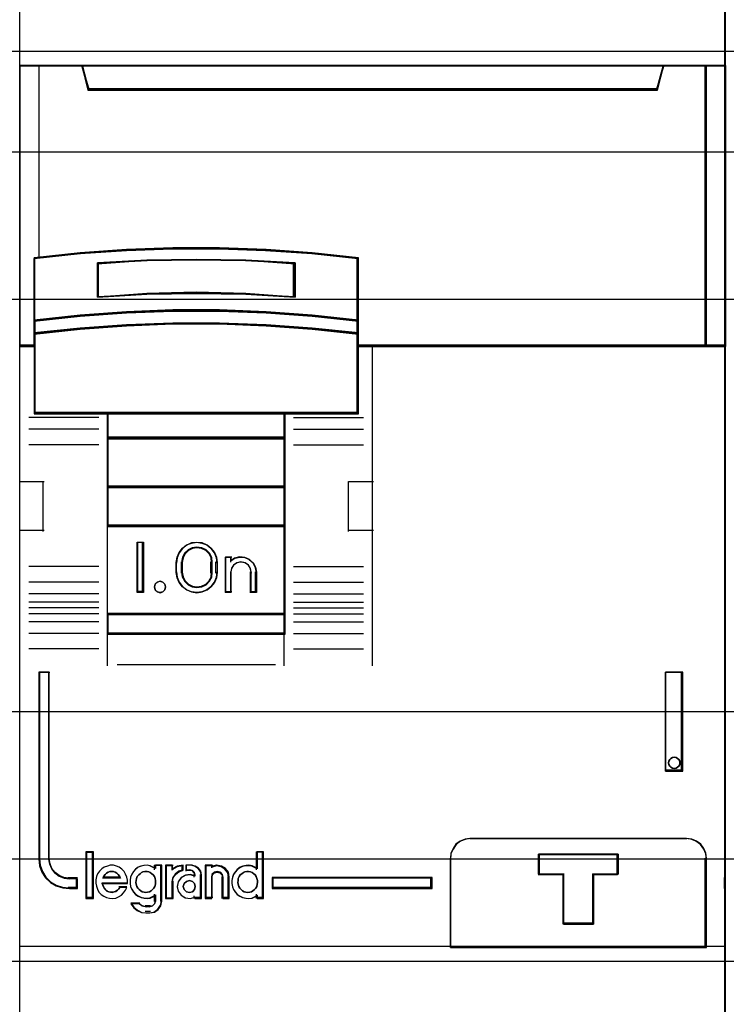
# Model space of a CAD drawing. Extents: x -631805 to -376315, y -40155 to 84873.
# Tile 53 of 256: x -618133 to -617773, y -33138 to -32637. Entities that reach past the tile are written whole.
import ezdxf

# ---------------------------------------------------------------- set-up
doc = ezdxf.new("R2010")
doc.units = 0
doc.header["$MEASUREMENT"] = 0
doc.layers.get('0').update_dxf_attribs({"color": 252})
for name, color, linetype in [('30', 7, 'Continuous'), ('45', 8, 'Continuous'), ('50', 7, 'Continuous')]:
    doc.layers.add(name, color=color, linetype=linetype)

# ---------------------------------------------------------------- blocks, each defined once
blk = doc.blocks.new('*U1020')
at = {"layer": '50', "color": 7}
blk.add_lwpolyline([(61.983887, -287.349254), (386.017439, -287.349254), (386.017439, -333.651915), (61.983887, -333.651915), (61.983887, -287.349254)], dxfattribs=at)
blk = doc.blocks.new('*D1021')
at = {"layer": '30', "color": 7}
blk.add_lwpolyline([(51.981526, -292.478694), (396.088727, -292.478694), (396.088727, -328.453624), (51.981526, -328.453624), (51.981526, -292.478694)], close=True, dxfattribs=at)
for points in [[(51.981526, -292.478694), (396.088727, -292.478694), (396.088727, -328.453624), (51.981526, -328.453624), (51.981526, -292.478694)], [(51.981526, -299.972919), (396.088727, -299.972919), (396.088727, -320.959398), (51.981526, -320.959398), (51.981526, -299.972919)]]:
    blk.add_lwpolyline(points, dxfattribs=at)
blk = doc.blocks.new('*U1024')
at = {"layer": '45', "color": 59}
for points in [[(232.935982, -280.651925), (232.935982, -288.117053), (232.935982, -302.343471), (232.935982, -329.427423), (232.935982, -329.920665), (232.935982, -332.918909), (232.935982, -340.384038)], [(197.046248, -340.384038), (197.046248, -332.918909), (197.046248, -311.759398), (197.046248, -309.276564), (197.046248, -302.343471), (197.046248, -302.343471), (197.046248, -288.117053), (197.046248, -280.651925)], [(197.014436, -302.377427), (197.770969, -302.377427), (197.770969, -301.748173), (197.770969, -301.074371), (197.770969, -297.900259), (200.107324, -297.65524), (202.471491, -297.49375), (204.813408, -297.404652), (207.183139, -297.404652), (209.55287, -297.49375), (211.894786, -297.65524), (214.242266, -297.900259), (214.242266, -301.074371), (214.242266, -301.748173), (214.242266, -302.377427), (215.004362, -302.377427), (215.004362, -302.377427), (231.976306, -302.377427), (231.976306, -288.082788), (229.801272, -288.082788), (229.484195, -289.268903), (200.518967, -289.268903), (200.20189, -288.082788), (198.01573, -288.082788), (197.014436, -288.082788)]]:
    blk.add_lwpolyline(points, dxfattribs=at)
at = {"layer": '45', "color": 139}
for points in [[(232.901518, -269.156559), (232.901518, -351.863147)], [(197.014436, -288.082788), (232.970445, -288.082788)], [(200.19568, -288.082788), (200.58008, -289.332708)], [(229.805107, -288.082788), (229.420707, -289.332708)], [(200.511153, -289.263857), (229.489634, -289.263857)], [(214.275335, -297.923262), (211.922624, -297.645714), (209.575488, -297.462784), (207.200476, -297.361857), (204.825464, -297.361857), (202.478328, -297.462784), (200.108891, -297.645714), (197.76733, -297.923262)], [(197.76733, -297.85441), (197.76733, -305.798819)], [(211.046372, -298.193372), (208.541504, -298.006806), (206.025454, -297.952392), (203.514994, -298.006806), (200.998944, -298.193372)], [(214.209059, -305.798819), (214.209059, -297.85441)], [(200.998944, -299.861698), (200.998944, -298.12452)], [(210.977445, -299.861698), (210.977445, -298.12452)], [(211.046372, -299.861698), (208.541504, -299.675132), (206.025454, -299.620717), (203.514994, -299.675132), (200.998944, -299.861698)], [(214.275335, -301.082488), (211.922624, -300.797293), (209.575488, -300.619838), (207.200476, -300.518435), (204.825464, -300.518435), (202.478328, -300.619838), (200.108891, -300.797293), (197.76733, -301.082488)], [(214.275335, -301.752467), (211.922624, -301.474918), (209.575488, -301.291989), (207.200476, -301.191062), (204.825464, -301.191062), (202.478328, -301.291989), (200.108891, -301.474918), (197.76733, -301.752467)], [(197.836257, -302.308576), (197.014436, -302.308576)], [(232.970445, -302.308576), (214.209059, -302.308576)], [(214.967256, -302.308576), (214.967256, -318.621094)], [(201.067871, -305.989485), (197.507529, -305.989485)], [(214.275335, -305.729967), (197.76733, -305.729967)], [(201.494688, -305.729967), (201.494688, -317.018972)], [(201.494688, -305.729967), (210.545327, -305.729967)], [(210.4764, -305.729967), (210.4764, -317.018972)], [(210.977445, -305.989485), (214.527183, -305.989485)], [(201.067871, -306.582667), (197.507529, -306.582667)], [(201.494688, -306.998425), (210.545327, -306.998425)], [(210.977445, -306.582667), (214.527183, -306.582667)], [(201.067871, -307.379756), (197.507529, -307.379756)], [(210.977445, -307.379756), (214.527183, -307.379756)], [(197.014436, -309.241396), (198.286933, -309.241396)], [(198.218006, -309.241396), (198.218006, -311.794199)], [(201.494688, -309.487673), (210.545327, -309.487673)], [(213.763685, -311.794199), (213.763685, -309.241396)], [(213.763685, -309.241396), (215.036183, -309.241396)], [(201.494688, -311.46583), (210.545327, -311.46583)], [(197.014436, -311.725348), (198.286933, -311.725348)], [(213.763685, -311.725348), (215.036183, -311.725348)], [(203.345111, -312.345012), (203.032289, -312.345012)], [(203.032289, -312.345012), (203.032289, -314.903111)], [(203.276184, -312.345012), (203.276184, -314.903111)], [(207.080422, -313.401618), (207.045995, -313.134498), (206.942715, -312.873315), (206.782058, -312.647747), (206.569761, -312.475603), (206.3173, -312.368756), (206.047625, -312.345012), (205.783688, -312.368756), (205.536965, -312.475603), (205.31893, -312.647747), (205.158272, -312.873315), (205.049255, -313.134498), (205.020566, -313.401618)], [(206.836526, -313.401618), (206.795894, -313.158938), (206.6798, -312.928392), (206.511464, -312.740315), (206.290886, -312.631109), (206.047089, -312.58864), (205.814902, -312.631109), (205.594323, -312.740315), (205.420183, -312.928392), (205.309894, -313.158938), (205.275066, -313.401618)], [(205.020566, -313.904764), (205.020566, -313.332766)], [(205.275066, -313.904764), (205.275066, -313.332766)], [(206.767599, -313.904764), (206.767599, -313.332766)], [(207.011495, -313.904764), (207.011495, -313.332766)], [(207.507239, -313.083842), (207.830665, -313.083842)], [(207.507239, -313.083842), (207.507239, -314.903111)], [(207.761738, -313.083842), (207.761738, -313.351303)], [(209.084605, -313.904764), (209.037778, -313.633135), (208.914857, -313.40376), (208.733402, -313.216638), (208.493412, -313.114023), (208.23001, -313.083842), (207.97246, -313.15024), (207.761738, -313.301144)], [(208.830106, -313.904764), (208.782623, -313.678479), (208.681721, -313.496194), (208.509596, -313.383052), (208.295922, -313.332766), (208.100055, -313.383052), (207.921993, -313.496194), (207.809221, -313.678479), (207.761738, -313.904764)], [(201.067871, -313.576395), (197.507529, -313.576395)], [(205.020566, -313.835912), (205.049255, -314.108641), (205.158272, -314.357654), (205.31893, -314.582951), (205.536965, -314.754889), (205.783688, -314.861609), (206.047625, -314.903111), (206.3173, -314.861609), (206.569761, -314.754889), (206.782058, -314.582951), (206.942715, -314.357654), (207.045995, -314.108641), (207.080422, -313.835912)], [(205.275066, -313.835912), (205.309894, -314.09097), (205.420183, -314.303517), (205.594323, -314.491774), (205.814902, -314.601084), (206.047089, -314.643594), (206.290886, -314.601084), (206.511464, -314.491774), (206.6798, -314.303517), (206.795894, -314.09097), (206.836526, -313.835912)], [(207.761738, -313.835912), (207.761738, -314.903111)], [(208.761179, -313.835912), (208.761179, -314.903111)], [(209.015678, -313.835912), (209.015678, -314.903111)], [(210.977445, -313.576395), (214.527183, -313.576395)], [(201.067871, -314.373484), (197.507529, -314.373484)], [(210.977445, -314.373484), (214.527183, -314.373484)], [(201.067871, -314.966666), (197.507529, -314.966666)], [(203.345111, -314.83426), (203.032289, -314.83426)], [(207.507239, -314.83426), (207.830665, -314.83426)], [(208.761179, -314.83426), (209.084605, -314.83426)], [(210.977445, -314.966666), (214.527183, -314.966666)], [(201.067871, -315.377127), (197.507529, -315.377127)], [(210.977445, -315.377127), (214.527183, -315.377127)], [(201.067871, -315.676367), (197.507529, -315.676367)], [(201.067871, -315.97031), (197.507529, -315.97031)], [(201.494688, -315.959717), (210.545327, -315.959717)], [(210.977445, -315.676367), (214.527183, -315.676367)], [(210.977445, -315.97031), (214.527183, -315.97031)], [(201.067871, -316.375475), (197.507529, -316.375475)], [(210.977445, -316.375475), (214.527183, -316.375475)], [(201.067871, -316.968657), (197.507529, -316.968657)], [(201.494688, -316.95012), (210.545327, -316.95012)], [(201.494688, -316.95012), (201.494688, -318.621094)], [(210.4764, -316.95012), (210.4764, -318.621094)], [(210.977445, -316.968657), (214.527183, -316.968657)], [(201.067871, -317.76045), (197.507529, -317.76045)], [(210.977445, -317.76045), (214.527183, -317.76045)], [(198.013877, -318.936222), (198.013877, -328.469513)], [(198.013877, -318.936222), (198.575896, -318.936222)], [(198.506969, -318.936222), (198.506969, -328.469513)], [(202.003687, -318.552243), (210.052234, -318.552243)], [(229.903196, -323.980922), (229.903196, -318.936222)], [(229.903196, -318.936222), (230.78334, -318.936222)], [(230.714413, -323.980922), (230.714413, -318.936222)], [(229.903196, -323.91207), (230.78334, -323.91207)], [(220.001574, -327.397017), (219.745891, -327.43257), (219.47237, -327.539227), (219.246418, -327.711063), (219.097765, -327.942153), (218.972897, -328.191019), (218.949113, -328.469513)], [(219.932647, -327.397017), (230.976866, -327.397017)], [(231.976306, -328.469513), (231.946629, -328.191019), (231.839793, -327.942153), (231.667667, -327.711063), (231.442122, -327.539227), (231.186901, -327.43257), (230.907939, -327.397017)], [(198.013877, -328.400661), (198.054496, -328.748674), (198.170553, -329.079285), (198.356243, -329.375096), (198.605765, -329.624505), (198.895906, -329.804312), (199.238272, -329.920316), (199.580639, -329.955117)], [(198.506969, -328.400661), (198.554424, -328.673552), (198.655266, -328.922714), (198.827291, -329.148146), (199.052702, -329.320186), (199.301841, -329.426969), (199.580639, -329.462564)], [(200.410414, -328.080237), (200.410414, -330.458263)], [(200.410414, -328.080237), (200.792163, -328.080237)], [(200.723236, -328.080237), (200.723236, -330.458263)], [(209.066048, -328.080237), (209.066048, -328.996492)], [(209.066048, -328.080237), (209.445146, -328.080237)], [(209.37887, -328.080237), (209.37887, -330.458263)], [(218.949113, -332.952807), (218.949113, -328.400661)], [(223.434666, -328.202051), (227.48545, -328.202051)], [(223.434666, -328.202051), (223.434666, -329.266602)], [(227.416523, -328.202051), (227.416523, -329.266602)], [(231.907379, -332.952807), (231.907379, -328.400661)], [(202.52329, -329.69015), (202.52329, -329.522666), (202.494291, -329.372509), (202.430494, -329.216576), (202.349298, -329.077969), (202.233303, -328.962464), (202.105708, -328.870059), (201.972314, -328.806531), (201.804122, -328.766104), (201.647529, -328.766104), (201.502535, -328.806531), (201.340143, -328.858508), (201.218348, -328.945138), (201.096554, -329.060643), (201.003758, -329.205026), (200.939961, -329.343633), (200.916762, -329.511116), (200.916762, -329.678599), (200.939961, -329.834532), (200.997958, -329.984689), (201.073355, -330.129072), (201.189349, -330.244577), (201.316944, -330.342757), (201.456137, -330.406285), (201.61273, -330.446712), (201.769323, -330.458263), (201.925916, -330.435162), (202.07091, -330.371634), (202.210104, -330.279229), (202.326099, -330.175274), (202.418894, -330.036667), (202.482692, -329.89806)], [(203.95485, -328.933587), (203.814296, -328.858508), (203.673743, -328.79498), (203.527334, -328.766104), (203.369211, -328.777654), (203.211089, -328.806531), (203.06468, -328.870059), (202.935839, -328.974014), (202.830424, -329.08952), (202.736722, -329.216576), (202.684015, -329.372509), (202.666446, -329.534217), (202.666446, -329.69015), (202.684015, -329.857633), (202.736722, -329.99624), (202.830424, -330.140622), (202.935839, -330.256128), (203.06468, -330.342757), (203.211089, -330.406285), (203.369211, -330.446712), (203.527334, -330.458263), (203.673743, -330.435162), (203.814296, -330.371634), (203.95485, -330.29078)], [(203.885923, -328.766104), (203.885923, -328.996492)], [(203.885923, -328.766104), (204.272974, -328.766104)], [(204.204047, -328.766104), (204.204047, -330.609207)], [(204.463849, -328.766104), (204.463849, -330.458263)], [(204.463849, -328.766104), (204.842947, -328.766104)], [(205.359899, -328.766104), (205.03861, -328.836066), (204.77402, -329.007084)], [(204.77402, -328.766104), (204.77402, -329.007084)], [(205.359899, -328.99914), (205.139407, -329.07359), (204.950414, -329.222491), (204.818118, -329.414822), (204.77402, -329.650581)], [(205.290972, -328.766104), (205.290972, -329.067991)], [(205.484498, -328.766104), (205.484498, -329.067991)], [(205.810575, -328.766104), (205.484498, -328.766104)], [(205.484498, -328.99914), (205.738997, -328.99914)], [(205.964335, -329.306324), (205.921272, -329.142016), (205.813614, -329.034859), (205.67007, -328.99914)], [(206.28246, -329.306324), (206.244285, -329.090236), (206.123397, -328.924992), (205.938885, -328.810593), (205.741648, -328.766104)], [(206.468032, -328.766104), (206.468032, -330.458263)], [(206.468032, -328.766104), (206.860386, -328.766104)], [(207.698113, -329.417545), (207.662087, -329.150765), (207.49997, -328.946026), (207.289818, -328.809533), (207.031632, -328.766104), (206.791459, -328.83435)], [(206.791459, -328.766104), (206.791459, -328.895863)], [(209.134975, -328.933587), (209.000176, -328.858508), (208.859517, -328.79498), (208.701275, -328.766104), (208.554755, -328.777654), (208.384791, -328.806531), (208.249992, -328.870059), (208.109333, -328.974014), (208.01556, -329.08952), (207.915926, -329.216576), (207.86904, -329.372509), (207.828014, -329.534217), (207.828014, -329.69015), (207.86904, -329.857633), (207.915926, -329.99624), (208.01556, -330.140622), (208.109333, -330.256128), (208.249992, -330.342757), (208.384791, -330.406285), (208.554755, -330.446712), (208.701275, -330.458263), (208.859517, -330.435162), (209.000176, -330.371634), (209.134975, -330.29078)], [(199.511712, -329.393712), (199.975644, -329.393712)], [(199.906717, -329.393712), (199.906717, -329.955117)], [(202.162749, -329.417545), (202.120619, -329.319943), (202.054415, -329.229312), (201.98821, -329.166567), (201.891913, -329.117766), (201.807653, -329.089879), (201.723393, -329.075936), (201.621078, -329.089879), (201.542836, -329.117766), (201.458576, -329.166567), (201.380335, -329.229312), (201.31413, -329.319943), (201.272, -329.417545)], [(201.272, -329.348694), (202.162749, -329.348694)], [(205.964335, -329.302033), (205.718534, -329.237472), (205.472733, -329.260949), (205.250912, -329.390071), (205.101033, -329.601362), (205.047077, -329.847867), (205.101033, -330.082635), (205.250912, -330.288056), (205.472733, -330.423048), (205.718534, -330.458263), (205.964335, -330.381963)], [(205.895408, -329.237472), (205.895408, -329.367231)], [(206.213533, -329.237472), (206.213533, -330.458263)], [(207.387942, -329.417545), (207.350269, -329.243255), (207.24353, -329.117766), (207.09284, -329.075936), (206.942149, -329.117766), (206.816574, -329.243255), (206.791459, -329.417545)], [(206.791459, -329.348694), (206.791459, -330.458263)], [(207.319015, -329.348694), (207.319015, -330.458263)], [(207.629186, -329.348694), (207.629186, -330.458263)], [(209.877265, -329.393712), (218.023901, -329.393712)], [(209.877265, -329.393712), (209.877265, -329.955117)], [(217.954974, -329.955117), (217.954974, -329.393712)], [(223.434666, -329.19775), (224.74693, -329.19775)], [(224.678003, -329.19775), (224.678003, -331.761146)], [(226.178489, -329.19775), (227.48545, -329.19775)], [(226.178489, -329.19775), (226.178489, -331.761146)], [(231.907379, -329.955117), (231.907379, -329.393712)], [(232.901518, -329.955117), (232.901518, -329.393712)], [(199.511712, -329.886265), (199.975644, -329.886265)], [(201.221631, -329.653229), (202.52329, -329.653229)], [(201.221631, -329.653229), (201.251647, -329.755896), (201.299674, -329.852145), (201.3477, -329.954811), (201.413737, -330.025394), (201.479773, -330.083144), (201.575826, -330.121644), (201.665876, -330.140894), (201.755926, -330.153727), (201.851979, -330.121644), (201.936025, -330.095977), (202.020072, -330.038228), (202.086108, -329.967645), (202.152145, -329.884228)], [(202.083218, -329.85184), (202.483524, -329.85184)], [(204.463849, -330.458263), (204.842947, -330.458263), (204.842947, -329.58173)], [(209.877265, -329.886265), (218.023901, -329.886265)], [(200.410414, -330.389411), (200.792163, -330.389411)], [(203.885923, -330.230523), (203.885923, -330.609207)], [(205.895408, -330.317912), (205.895408, -330.458263)], [(205.895408, -330.389411), (206.28246, -330.389411)], [(206.468032, -330.389411), (206.860386, -330.389411)], [(207.319015, -330.389411), (207.698113, -330.389411)], [(209.066048, -330.230523), (209.066048, -330.458263)], [(209.066048, -330.389411), (209.445146, -330.389411)], [(202.698258, -330.672762), (202.843964, -330.890628), (203.032167, -331.050824), (203.256797, -331.166165), (203.493569, -331.191797)], [(202.698258, -330.672762), (203.156888, -330.672762)], [(203.087961, -330.672762), (203.267492, -330.821481), (203.493569, -330.879317)], [(203.427293, -330.810465), (203.689746, -330.810465)], [(203.620819, -331.191797), (203.869259, -331.154571), (204.074222, -330.999466), (204.210864, -330.788523), (204.272974, -330.540355)], [(203.620819, -330.879317), (203.787834, -330.830893), (203.906137, -330.706377), (203.95485, -330.540355)], [(203.689746, -331.122945), (203.427293, -331.122945)], [(224.678003, -331.692294), (226.247416, -331.692294)], [(197.014436, -332.883956), (232.970445, -332.883956)]]:
    blk.add_lwpolyline(points, dxfattribs=at)
at = {"layer": '45', "color": 7}
blk.add_lwpolyline([(197.014436, -302.377427), (197.770969, -302.377427), (197.770969, -301.748173), (197.770969, -301.074371), (197.770969, -297.900259), (200.107324, -297.65524), (202.471491, -297.49375), (204.813408, -297.404652), (207.183139, -297.404652), (209.55287, -297.49375), (211.894786, -297.65524), (214.242266, -297.900259), (214.242266, -301.074371), (214.242266, -301.748173), (214.242266, -302.377427), (215.004362, -302.377427), (215.004362, -302.377427), (231.976306, -302.377427), (231.976306, -288.082788), (229.801272, -288.082788), (229.484195, -289.268903), (200.518967, -289.268903), (200.20189, -288.082788), (198.01573, -288.082788), (197.014436, -288.082788)], dxfattribs=at)
at = {"layer": '45', "color": 59}
for points in [[(215.003436, -302.345649), (231.944494, -302.345649), (231.944494, -288.117214), (229.773418, -288.117214), (229.456918, -289.297836), (200.544402, -289.297836), (200.227902, -288.117214), (198.045721, -288.117214), (197.046248, -288.117214), (197.046248, -302.345649), (197.801405, -302.345649), (197.801405, -301.71931), (197.801405, -301.048628), (197.801405, -297.889217), (200.133507, -297.645333), (202.493373, -297.484591), (204.831028, -297.395905), (207.196446, -297.395905), (209.561864, -297.484591), (211.899519, -297.645333), (214.242727, -297.889217), (214.242727, -301.048628), (214.242727, -301.71931), (214.242727, -302.345649), (215.003436, -302.345649)], [(200.512864, -289.332708), (229.487923, -289.332708), (229.805107, -288.082788), (200.19568, -288.082788), (200.512864, -289.332708)], [(231.907379, -288.082788), (231.907379, -302.377427), (232.970445, -302.377427), (232.970445, -288.082788), (231.907379, -288.082788)], [(209.575488, -300.67034), (211.922624, -300.828424), (214.275335, -301.082488), (214.275335, -297.86434), (211.922624, -297.615922), (209.575488, -297.452191), (207.200476, -297.361857), (204.825464, -297.361857), (202.478328, -297.452191), (200.108891, -297.615922), (197.76733, -297.86434), (197.76733, -301.082488), (200.108891, -300.828424), (202.478328, -300.67034), (204.825464, -300.580006), (207.200476, -300.580006), (209.575488, -300.67034)], [(211.046372, -298.13067), (211.046372, -299.861698), (208.541504, -299.723676), (206.025454, -299.683419), (203.514994, -299.723676), (200.998944, -299.861698), (200.998944, -298.13067), (203.514994, -297.992648), (206.025454, -297.952392), (208.541504, -297.992648), (211.046372, -298.13067)], [(208.541504, -299.723676), (211.046372, -299.861698), (211.046372, -298.13067), (208.541504, -297.992648), (206.025454, -297.952392), (203.514994, -297.992648), (200.998944, -298.13067), (200.998944, -299.861698), (203.514994, -299.723676), (206.025454, -299.683419), (208.541504, -299.723676)], [(208.524225, -299.696684), (211.011909, -299.82992), (211.011909, -298.158914), (208.524225, -298.025678), (206.025435, -297.986817), (203.532197, -298.025678), (201.033407, -298.158914), (201.033407, -299.82992), (203.532197, -299.696684), (206.025435, -299.657823), (208.524225, -299.696684)], [(209.575488, -301.323494), (211.922624, -301.493908), (214.275335, -301.752467), (214.275335, -301.04143), (211.922624, -300.776994), (209.575488, -300.612457), (207.200476, -300.518435), (204.825464, -300.518435), (202.478328, -300.612457), (200.108891, -300.776994), (197.76733, -301.04143), (197.76733, -301.752467), (200.108891, -301.493908), (202.478328, -301.323494), (204.825464, -301.229473), (207.200476, -301.229473), (209.575488, -301.323494)], [(209.562544, -301.313002), (211.900257, -301.473908), (214.243523, -301.718041), (214.243523, -301.046676), (211.900257, -300.796994), (209.562544, -300.641637), (207.197067, -300.552861), (204.831591, -300.552861), (202.493878, -300.641637), (200.133954, -300.796994), (197.801794, -301.046676), (197.801794, -301.718041), (200.133954, -301.473908), (202.493878, -301.313002), (204.831591, -301.224227), (207.197067, -301.224227), (209.562544, -301.313002)], [(201.508253, -305.798819), (210.528837, -305.798819), (214.275335, -305.798819), (214.275335, -302.32753), (214.275335, -301.691783), (211.922624, -301.444236), (209.575488, -301.281079), (207.200476, -301.191062), (204.825464, -301.191062), (202.478328, -301.281079), (200.108891, -301.444236), (197.76733, -301.691783), (197.76733, -302.32753), (197.76733, -305.798819), (201.508253, -305.798819)], [(201.527697, -305.764393), (210.512066, -305.764393), (214.243523, -305.764393), (214.243523, -302.342979), (214.243523, -301.716366), (211.900257, -301.472376), (209.562544, -301.311564), (207.197067, -301.22284), (204.831591, -301.22284), (202.493878, -301.311564), (200.133954, -301.472376), (197.801794, -301.716366), (197.801794, -302.342979), (197.801794, -305.764393), (201.527697, -305.764393)], [(210.545327, -305.729967), (201.494688, -305.729967), (201.494688, -307.067276), (210.545327, -307.067276), (210.545327, -305.729967)], [(210.513514, -305.761745), (201.5265, -305.761745), (201.5265, -307.03285), (210.513514, -307.03285), (210.513514, -305.761745)], [(210.545327, -306.998425), (201.494688, -306.998425), (201.494688, -309.553876), (210.545327, -309.553876), (210.545327, -306.998425)], [(210.513514, -307.030202), (201.5265, -307.030202), (201.5265, -309.522098), (210.513514, -309.522098), (210.513514, -307.030202)], [(210.545327, -309.487673), (201.494688, -309.487673), (201.494688, -311.534682), (210.545327, -311.534682), (210.545327, -309.487673)], [(210.513514, -309.51945), (201.5265, -309.51945), (201.5265, -311.500256), (210.513514, -311.500256), (210.513514, -309.51945)], [(210.545327, -315.959717), (201.494688, -315.959717), (201.494688, -317.018972), (210.545327, -317.018972), (210.545327, -315.959717)], [(210.513514, -315.991495), (201.5265, -315.991495), (201.5265, -316.987194), (210.513514, -316.987194), (210.513514, -315.991495)], [(199.285262, -329.39412), (199.0518, -329.294348), (198.840572, -329.133605), (198.679372, -328.922976), (198.584876, -328.690176), (198.540407, -328.435205), (198.540407, -318.968), (198.045689, -318.968), (198.045689, -328.435205), (198.084599, -328.767776), (198.195772, -329.083719), (198.373648, -329.366405), (198.612669, -329.604748), (198.8906, -329.776577), (199.218559, -329.887434), (199.546518, -329.920691), (199.94118, -329.920691), (199.94118, -329.427377), (199.546518, -329.427377), (199.285262, -329.39412)], [(229.903196, -318.936222), (229.903196, -323.980922), (230.78334, -323.980922), (230.78334, -318.936222), (229.903196, -318.936222)], [(230.577502, -323.38161), (230.621627, -323.470337), (230.621627, -323.552727), (230.621627, -323.635117), (230.577502, -323.723844), (230.508162, -323.780883), (230.438823, -323.818909), (230.344269, -323.837922), (230.256019, -323.818909), (230.174073, -323.780883), (230.117341, -323.723844), (230.073216, -323.635117), (230.054305, -323.552727), (230.073216, -323.470337), (230.117341, -323.38161), (230.174073, -323.330909), (230.256019, -323.286545), (230.344269, -323.273869), (230.438823, -323.286545), (230.508162, -323.330909), (230.577502, -323.38161)], [(218.949113, -332.952807), (231.976306, -332.952807), (231.976306, -329.916764), (231.976306, -329.417305), (231.976306, -328.412773), (231.948399, -328.149013), (231.847932, -327.913313), (231.686069, -327.694449), (231.473972, -327.531703), (231.233968, -327.430689), (230.971638, -327.397017), (219.937036, -327.397017), (219.697032, -327.430689), (219.440283, -327.531703), (219.228187, -327.694449), (219.08865, -327.913313), (218.971438, -328.149013), (218.949113, -328.412773), (218.949113, -332.952807)], [(200.792163, -330.458263), (200.792163, -328.080237), (200.410414, -328.080237), (200.410414, -330.458263), (200.792163, -330.458263)], [(207.914957, -329.232182), (207.868587, -329.386155), (207.828014, -329.545831), (207.828014, -329.699804), (207.868587, -329.865182), (207.914957, -330.002047), (208.013492, -330.144614), (208.10623, -330.258668), (208.245338, -330.344209), (208.37865, -330.406939), (208.546739, -330.446857), (208.691644, -330.458263), (208.84814, -330.435452), (208.987249, -330.372722), (209.120561, -330.292885), (209.120561, -330.458263), (209.445146, -330.458263), (209.445146, -328.080237), (209.120561, -328.080237), (209.120561, -328.95275), (208.987249, -328.878615), (208.84814, -328.815885), (208.691644, -328.787372), (208.546739, -328.798777), (208.37865, -328.82729), (208.245338, -328.89002), (208.10623, -328.992669), (208.013492, -329.106723), (207.914957, -329.232182)], [(223.434666, -329.218935), (223.434666, -328.202051), (227.48545, -328.202051), (227.48545, -329.218935), (226.225583, -329.218935), (226.225583, -331.761146), (224.700183, -331.761146), (224.700183, -329.218935), (223.434666, -329.218935)], [(224.700183, -329.218935), (224.700183, -331.761146), (226.225583, -331.761146), (226.225583, -329.218935), (227.48545, -329.218935), (227.48545, -328.202051), (223.434666, -328.202051), (223.434666, -329.218935), (224.700183, -329.218935)], [(224.713113, -329.232554), (224.713113, -331.729368), (226.212557, -331.729368), (226.212557, -329.232554), (227.450987, -329.232554), (227.450987, -328.233828), (223.46913, -328.233828), (223.46913, -329.232554), (224.713113, -329.232554)], [(200.939961, -329.343633), (200.916762, -329.511116), (200.916762, -329.678599), (200.939961, -329.834532), (200.997958, -329.984689), (201.073355, -330.129072), (201.189349, -330.244577), (201.316944, -330.342757), (201.456137, -330.406285), (201.61273, -330.446712), (201.769323, -330.458263), (201.925916, -330.435162), (202.07091, -330.371634), (202.210104, -330.279229), (202.326099, -330.175274), (202.418894, -330.036667), (202.482692, -329.89806), (202.134707, -329.89806), (202.07091, -329.973139), (202.007113, -330.036667), (201.925916, -330.088645), (201.84472, -330.111746), (201.751924, -330.140622), (201.664928, -330.129072), (201.577932, -330.111746), (201.485136, -330.077094), (201.421339, -330.025116), (201.357542, -329.961588), (201.311144, -329.869184), (201.264746, -329.782554), (201.235747, -329.69015), (202.52329, -329.69015), (202.52329, -329.522666), (202.494291, -329.372509), (202.430494, -329.216576), (202.349298, -329.077969), (202.233303, -328.962464), (202.105708, -328.870059), (201.972314, -328.806531), (201.804122, -328.766104), (201.647529, -328.766104), (201.502535, -328.806531), (201.340143, -328.858508), (201.218348, -328.945138), (201.096554, -329.060643), (201.003758, -329.205026), (200.939961, -329.343633)], [(202.933234, -328.971574), (202.828838, -329.085725), (202.736043, -329.21129), (202.683845, -329.365393), (202.666446, -329.525203), (202.666446, -329.679306), (202.683845, -329.844824), (202.736043, -329.981804), (202.828838, -330.124492), (202.933234, -330.238642), (203.060828, -330.324255), (203.205822, -330.387037), (203.362415, -330.42699), (203.519008, -330.438405), (203.664001, -330.415575), (203.803195, -330.352792), (203.942389, -330.272887), (203.942389, -330.592508), (203.901791, -330.729488), (203.803195, -330.832223), (203.664001, -330.872176), (203.46101, -330.872176), (203.263819, -330.832223), (203.107226, -330.729488), (202.701244, -330.729488), (202.840438, -330.923543), (203.02023, -331.066231), (203.23482, -331.168967), (203.46101, -331.191797), (203.664001, -331.191797), (203.895991, -331.157552), (204.087382, -331.014864), (204.214977, -330.820808), (204.272974, -330.592508), (204.272974, -328.766104), (203.942389, -328.766104), (203.942389, -328.931622), (203.803195, -328.857424), (203.664001, -328.794641), (203.519008, -328.766104), (203.362415, -328.777519), (203.205822, -328.806056), (203.060828, -328.868839), (202.933234, -328.971574)], [(204.463849, -328.766104), (204.463849, -330.458263), (204.800619, -330.458263), (204.800619, -329.615071), (204.842715, -329.39561), (204.969004, -329.216576), (205.149417, -329.077969), (205.359899, -329.008666), (205.359899, -328.766104), (205.053197, -328.818081), (204.800619, -328.945138), (204.800619, -328.766104), (204.463849, -328.766104)], [(204.498312, -328.80053), (204.498312, -330.426485), (204.810174, -330.426485), (204.810174, -329.616282), (204.849156, -329.405407), (204.966104, -329.233378), (205.133173, -329.100194), (205.328086, -329.033602), (205.328086, -328.80053), (205.04407, -328.850474), (204.810174, -328.972559), (204.810174, -328.80053), (204.498312, -328.80053)], [(205.247091, -329.407161), (205.100022, -329.615071), (205.047077, -329.857633), (205.100022, -330.088645), (205.247091, -330.29078), (205.464754, -330.423611), (205.705948, -330.458263), (205.947141, -330.383184), (205.947141, -330.458263), (206.28246, -330.458263), (206.28246, -329.257003), (206.247163, -329.060643), (206.13539, -328.910486), (205.96479, -328.806531), (205.782424, -328.766104), (205.511816, -328.766104), (205.511816, -329.008666), (205.705948, -329.008666), (205.823603, -329.037542), (205.911845, -329.124172), (205.947141, -329.257003), (205.947141, -329.320531), (205.705948, -329.257003), (205.464754, -329.280104), (205.247091, -329.407161)], [(206.468032, -328.766104), (206.468032, -330.458263), (206.809394, -330.458263), (206.809394, -329.372509), (206.832937, -329.228127), (206.950648, -329.124172), (207.091901, -329.08952), (207.233154, -329.124172), (207.333209, -329.228127), (207.368522, -329.372509), (207.368522, -330.458263), (207.698113, -330.458263), (207.698113, -329.372509), (207.6628, -329.124172), (207.50389, -328.933587), (207.297895, -328.806531), (207.044817, -328.766104), (206.809394, -328.829632), (206.809394, -328.766104), (206.468032, -328.766104)], [(206.502496, -328.80053), (206.502496, -330.426485), (206.82473, -330.426485), (206.82473, -329.38321), (206.846953, -329.244477), (206.958068, -329.144588), (207.091406, -329.111292), (207.224745, -329.144588), (207.319193, -329.244477), (207.352527, -329.38321), (207.352527, -330.426485), (207.66365, -330.426485), (207.66365, -329.38321), (207.630315, -329.144588), (207.48031, -328.96146), (207.285858, -328.839375), (207.04696, -328.80053), (206.82473, -328.861572), (206.82473, -328.80053), (206.502496, -328.80053)], [(202.162749, -329.417545), (201.272, -329.417545), (201.31413, -329.319943), (201.380335, -329.229312), (201.458576, -329.166567), (201.542836, -329.117766), (201.621078, -329.089879), (201.723393, -329.075936), (201.807653, -329.089879), (201.891913, -329.117766), (201.98821, -329.166567), (202.054415, -329.229312), (202.120619, -329.319943), (202.162749, -329.417545)], [(203.602924, -329.099624), (203.680467, -329.141077), (203.763975, -329.194374), (203.823623, -329.259516), (203.889236, -329.336501), (203.93099, -329.443096), (203.94292, -329.531924), (203.95485, -329.638519), (203.94292, -329.73327), (203.907131, -329.839865), (203.865377, -329.928694), (203.793799, -329.993835), (203.728186, -330.058976), (203.650643, -330.112274), (203.549241, -330.141883), (203.459768, -330.153727), (203.364331, -330.141883), (203.274859, -330.112274), (203.197316, -330.058976), (203.113808, -329.993835), (203.048195, -329.928694), (203.006441, -329.839865), (202.970652, -329.73327), (202.952758, -329.638519), (202.970652, -329.531924), (202.982582, -329.443096), (203.018371, -329.336501), (203.095914, -329.259516), (203.161527, -329.194374), (203.233105, -329.141077), (203.310648, -329.099624), (203.406085, -329.075936), (203.519417, -329.075936), (203.602924, -329.099624)], [(208.867093, -329.141077), (208.950434, -329.194374), (209.015917, -329.259516), (209.06354, -329.336501), (209.111163, -329.443096), (209.134975, -329.531924), (209.134975, -329.638519), (209.117116, -329.73327), (209.099257, -329.839865), (209.045681, -329.928694), (208.986152, -329.993835), (208.908764, -330.058976), (208.837329, -330.112274), (208.742082, -330.141883), (208.640882, -330.153727), (208.551588, -330.141883), (208.456341, -330.112274), (208.367048, -330.058976), (208.301565, -329.993835), (208.236083, -329.928694), (208.18846, -329.839865), (208.146789, -329.73327), (208.140836, -329.638519), (208.146789, -329.531924), (208.158695, -329.443096), (208.206319, -329.336501), (208.253942, -329.259516), (208.337283, -329.194374), (208.420624, -329.141077), (208.498012, -329.099624), (208.593259, -329.075936), (208.682553, -329.075936), (208.777799, -329.099624), (208.867093, -329.141077)], [(205.926783, -329.698059), (205.964335, -329.847867), (205.926783, -329.997676), (205.826645, -330.110033), (205.67018, -330.153727), (205.519972, -330.110033), (205.401058, -329.997676), (205.357248, -329.847867), (205.401058, -329.698059), (205.519972, -329.585702), (205.67018, -329.542008), (205.826645, -329.585702), (205.926783, -329.698059)]]:
    blk.add_lwpolyline(points, close=True, dxfattribs=at)
at = {"layer": '45', "color": 140}
for points in [[(198.013877, -288.082788), (198.013877, -297.888836)], [(231.907379, -302.377427), (231.907379, -288.082788)]]:
    blk.add_lwpolyline(points, dxfattribs=at)
at = {"layer": '45', "color": 7}
for points in [[(200.512864, -289.332708), (229.487923, -289.332708), (229.805107, -288.082788), (200.19568, -288.082788), (200.512864, -289.332708)], [(200.543995, -289.298283), (229.456792, -289.298283), (229.773295, -288.117214), (200.227492, -288.117214), (200.543995, -289.298283)], [(231.907379, -288.082788), (231.907379, -302.377427), (232.970445, -302.377427), (232.970445, -288.082788), (231.907379, -288.082788)], [(231.941843, -288.117214), (231.941843, -302.345649), (232.935982, -302.345649), (232.935982, -288.117214), (231.941843, -288.117214)], [(209.575488, -300.67034), (211.922624, -300.828424), (214.275335, -301.082488), (214.275335, -297.86434), (211.922624, -297.615922), (209.575488, -297.452191), (207.200476, -297.361857), (204.825464, -297.361857), (202.478328, -297.452191), (200.108891, -297.615922), (197.76733, -297.86434), (197.76733, -301.082488), (200.108891, -300.828424), (202.478328, -300.67034), (204.825464, -300.580006), (207.200476, -300.580006), (209.575488, -300.67034)], [(211.046372, -298.13067), (211.046372, -299.861698), (208.541504, -299.723676), (206.025454, -299.683419), (203.514994, -299.723676), (200.998944, -299.861698), (200.998944, -298.13067), (203.514994, -297.992648), (206.025454, -297.952392), (208.541504, -297.992648), (211.046372, -298.13067)], [(208.541504, -299.723676), (211.046372, -299.861698), (211.046372, -298.13067), (208.541504, -297.992648), (206.025454, -297.952392), (203.514994, -297.992648), (200.998944, -298.13067), (200.998944, -299.861698), (203.514994, -299.723676), (206.025454, -299.683419), (208.541504, -299.723676)], [(209.575488, -301.323494), (211.922624, -301.493908), (214.275335, -301.752467), (214.275335, -301.04143), (211.922624, -300.776994), (209.575488, -300.612457), (207.200476, -300.518435), (204.825464, -300.518435), (202.478328, -300.612457), (200.108891, -300.776994), (197.76733, -301.04143), (197.76733, -301.752467), (200.108891, -301.493908), (202.478328, -301.323494), (204.825464, -301.229473), (207.200476, -301.229473), (209.575488, -301.323494)], [(201.508253, -305.798819), (210.528837, -305.798819), (214.275335, -305.798819), (214.275335, -302.32753), (214.275335, -301.691783), (211.922624, -301.444236), (209.575488, -301.281079), (207.200476, -301.191062), (204.825464, -301.191062), (202.478328, -301.281079), (200.108891, -301.444236), (197.76733, -301.691783), (197.76733, -302.32753), (197.76733, -305.798819), (201.508253, -305.798819)], [(210.545327, -305.729967), (201.494688, -305.729967), (201.494688, -307.067276), (210.545327, -307.067276), (210.545327, -305.729967)], [(210.545327, -306.998425), (201.494688, -306.998425), (201.494688, -309.553876), (210.545327, -309.553876), (210.545327, -306.998425)], [(210.545327, -309.487673), (201.494688, -309.487673), (201.494688, -311.534682), (210.545327, -311.534682), (210.545327, -309.487673)], [(201.494688, -316.017976), (210.545327, -316.017976), (210.545327, -311.46583), (201.494688, -311.46583), (201.494688, -316.017976)], [(203.339809, -312.339715), (203.339809, -314.892519), (203.021685, -314.892519), (203.021685, -312.339715), (203.339809, -312.339715)], [(205.156621, -312.852555), (205.328902, -312.636023), (205.524153, -312.470774), (205.782574, -312.373905), (206.046738, -312.339715), (206.310901, -312.373905), (206.56358, -312.470774), (206.770316, -312.636023), (206.942597, -312.852555), (207.045966, -313.097579), (207.080422, -313.365395), (207.080422, -313.872537), (207.045966, -314.140353), (206.942597, -314.379679), (206.770316, -314.596211), (206.56358, -314.755761), (206.310901, -314.858329), (206.046738, -314.892519), (205.782574, -314.858329), (205.524153, -314.755761), (205.328902, -314.596211), (205.156621, -314.379679), (205.04751, -314.140353), (205.007311, -313.872537), (205.007311, -313.365395), (205.04751, -313.097579), (205.156621, -312.852555)], [(205.431792, -312.893242), (205.321503, -313.111319), (205.275066, -313.35809), (205.275066, -313.868848), (205.321503, -314.10988), (205.431792, -314.322218), (205.605933, -314.494383), (205.814902, -314.603422), (206.052894, -314.643594), (206.302495, -314.603422), (206.523073, -314.494383), (206.697214, -314.322218), (206.807503, -314.10988), (206.836526, -313.868848), (206.836526, -313.35809), (206.807503, -313.111319), (206.697214, -312.893242), (206.523073, -312.721076), (206.302495, -312.617777), (206.052894, -312.583344), (205.814902, -312.617777), (205.605933, -312.721076), (205.431792, -312.893242)], [(205.457219, -312.917311), (205.351423, -313.1281), (205.306878, -313.366624), (205.306878, -313.860313), (205.351423, -314.09329), (205.457219, -314.298532), (205.624263, -314.464944), (205.824717, -314.570338), (206.053012, -314.609168), (206.292443, -314.570338), (206.504033, -314.464944), (206.671078, -314.298532), (206.776873, -314.09329), (206.804714, -313.860313), (206.804714, -313.366624), (206.776873, -313.1281), (206.671078, -312.917311), (206.504033, -312.750899), (206.292443, -312.651052), (206.053012, -312.61777), (205.824717, -312.651052), (205.624263, -312.750899), (205.457219, -312.917311)], [(207.512541, -314.892519), (207.512541, -313.089138), (207.773585, -313.089138), (207.773585, -313.279271), (207.98242, -313.140992), (208.231862, -313.089138), (208.498707, -313.106423), (208.719144, -313.215893), (208.916377, -313.388741), (209.038198, -313.607682), (209.084605, -313.861192), (209.084605, -314.892519), (208.81776, -314.892519), (208.81776, -313.861192), (208.771353, -313.659536), (208.672736, -313.498211), (208.498707, -313.377218), (208.295673, -313.34841), (208.081036, -313.377218), (207.918609, -313.498211), (207.80839, -313.659536), (207.773585, -313.861192), (207.773585, -314.892519), (207.512541, -314.892519)], [(204.417828, -314.46867), (204.455895, -314.607844), (204.417828, -314.753344), (204.316314, -314.854562), (204.170388, -314.892519), (204.030806, -314.854562), (203.935637, -314.753344), (203.891225, -314.607844), (203.935637, -314.46867), (204.030806, -314.361126), (204.170388, -314.323169), (204.316314, -314.361126), (204.417828, -314.46867)], [(210.545327, -315.959717), (201.494688, -315.959717), (201.494688, -317.018972), (210.545327, -317.018972), (210.545327, -315.959717)], [(199.296792, -329.425362), (199.055166, -329.324988), (198.836553, -329.163273), (198.669717, -328.951372), (198.571916, -328.717164), (198.525892, -328.460652), (198.525892, -318.936222), (198.013877, -318.936222), (198.013877, -328.460652), (198.054147, -328.795233), (198.169207, -329.113086), (198.353302, -329.397481), (198.600681, -329.637264), (198.88833, -329.810132), (199.227756, -329.921659), (199.567182, -329.955117), (199.975644, -329.955117), (199.975644, -329.458821), (199.567182, -329.458821), (199.296792, -329.425362)], [(229.903196, -318.936222), (229.903196, -323.980922), (230.78334, -323.980922), (230.78334, -318.936222), (229.903196, -318.936222)], [(230.577502, -323.38161), (230.621627, -323.470337), (230.621627, -323.552727), (230.621627, -323.635117), (230.577502, -323.723844), (230.508162, -323.780883), (230.438823, -323.818909), (230.344269, -323.837922), (230.256019, -323.818909), (230.174073, -323.780883), (230.117341, -323.723844), (230.073216, -323.635117), (230.054305, -323.552727), (230.073216, -323.470337), (230.117341, -323.38161), (230.174073, -323.330909), (230.256019, -323.286545), (230.344269, -323.273869), (230.438823, -323.286545), (230.508162, -323.330909), (230.577502, -323.38161)], [(218.949113, -332.952807), (231.976306, -332.952807), (231.976306, -329.916764), (231.976306, -329.417305), (231.976306, -328.412773), (231.948399, -328.149013), (231.847932, -327.913313), (231.686069, -327.694449), (231.473972, -327.531703), (231.233968, -327.430689), (230.971638, -327.397017), (219.937036, -327.397017), (219.697032, -327.430689), (219.440283, -327.531703), (219.228187, -327.694449), (219.08865, -327.913313), (218.971438, -328.149013), (218.949113, -328.412773), (218.949113, -332.952807)], [(200.792163, -330.458263), (200.792163, -328.080237), (200.410414, -328.080237), (200.410414, -330.458263), (200.792163, -330.458263)], [(207.914957, -329.232182), (207.868587, -329.386155), (207.828014, -329.545831), (207.828014, -329.699804), (207.868587, -329.865182), (207.914957, -330.002047), (208.013492, -330.144614), (208.10623, -330.258668), (208.245338, -330.344209), (208.37865, -330.406939), (208.546739, -330.446857), (208.691644, -330.458263), (208.84814, -330.435452), (208.987249, -330.372722), (209.120561, -330.292885), (209.120561, -330.458263), (209.445146, -330.458263), (209.445146, -328.080237), (209.120561, -328.080237), (209.120561, -328.95275), (208.987249, -328.878615), (208.84814, -328.815885), (208.691644, -328.787372), (208.546739, -328.798777), (208.37865, -328.82729), (208.245338, -328.89002), (208.10623, -328.992669), (208.013492, -329.106723), (207.914957, -329.232182)], [(223.434666, -329.218935), (223.434666, -328.202051), (227.48545, -328.202051), (227.48545, -329.218935), (226.225583, -329.218935), (226.225583, -331.761146), (224.700183, -331.761146), (224.700183, -329.218935), (223.434666, -329.218935)], [(224.700183, -329.218935), (224.700183, -331.761146), (226.225583, -331.761146), (226.225583, -329.218935), (227.48545, -329.218935), (227.48545, -328.202051), (223.434666, -328.202051), (223.434666, -329.218935), (224.700183, -329.218935)], [(200.939961, -329.343633), (200.916762, -329.511116), (200.916762, -329.678599), (200.939961, -329.834532), (200.997958, -329.984689), (201.073355, -330.129072), (201.189349, -330.244577), (201.316944, -330.342757), (201.456137, -330.406285), (201.61273, -330.446712), (201.769323, -330.458263), (201.925916, -330.435162), (202.07091, -330.371634), (202.210104, -330.279229), (202.326099, -330.175274), (202.418894, -330.036667), (202.482692, -329.89806), (202.134707, -329.89806), (202.07091, -329.973139), (202.007113, -330.036667), (201.925916, -330.088645), (201.84472, -330.111746), (201.751924, -330.140622), (201.664928, -330.129072), (201.577932, -330.111746), (201.485136, -330.077094), (201.421339, -330.025116), (201.357542, -329.961588), (201.311144, -329.869184), (201.264746, -329.782554), (201.235747, -329.69015), (202.52329, -329.69015), (202.52329, -329.522666), (202.494291, -329.372509), (202.430494, -329.216576), (202.349298, -329.077969), (202.233303, -328.962464), (202.105708, -328.870059), (201.972314, -328.806531), (201.804122, -328.766104), (201.647529, -328.766104), (201.502535, -328.806531), (201.340143, -328.858508), (201.218348, -328.945138), (201.096554, -329.060643), (201.003758, -329.205026), (200.939961, -329.343633)], [(202.933234, -328.971574), (202.828838, -329.085725), (202.736043, -329.21129), (202.683845, -329.365393), (202.666446, -329.525203), (202.666446, -329.679306), (202.683845, -329.844824), (202.736043, -329.981804), (202.828838, -330.124492), (202.933234, -330.238642), (203.060828, -330.324255), (203.205822, -330.387037), (203.362415, -330.42699), (203.519008, -330.438405), (203.664001, -330.415575), (203.803195, -330.352792), (203.942389, -330.272887), (203.942389, -330.592508), (203.901791, -330.729488), (203.803195, -330.832223), (203.664001, -330.872176), (203.46101, -330.872176), (203.263819, -330.832223), (203.107226, -330.729488), (202.701244, -330.729488), (202.840438, -330.923543), (203.02023, -331.066231), (203.23482, -331.168967), (203.46101, -331.191797), (203.664001, -331.191797), (203.895991, -331.157552), (204.087382, -331.014864), (204.214977, -330.820808), (204.272974, -330.592508), (204.272974, -328.766104), (203.942389, -328.766104), (203.942389, -328.931622), (203.803195, -328.857424), (203.664001, -328.794641), (203.519008, -328.766104), (203.362415, -328.777519), (203.205822, -328.806056), (203.060828, -328.868839), (202.933234, -328.971574)], [(204.463849, -328.766104), (204.463849, -330.458263), (204.800619, -330.458263), (204.800619, -329.615071), (204.842715, -329.39561), (204.969004, -329.216576), (205.149417, -329.077969), (205.359899, -329.008666), (205.359899, -328.766104), (205.053197, -328.818081), (204.800619, -328.945138), (204.800619, -328.766104), (204.463849, -328.766104)], [(205.247091, -329.407161), (205.100022, -329.615071), (205.047077, -329.857633), (205.100022, -330.088645), (205.247091, -330.29078), (205.464754, -330.423611), (205.705948, -330.458263), (205.947141, -330.383184), (205.947141, -330.458263), (206.28246, -330.458263), (206.28246, -329.257003), (206.247163, -329.060643), (206.13539, -328.910486), (205.96479, -328.806531), (205.782424, -328.766104), (205.511816, -328.766104), (205.511816, -329.008666), (205.705948, -329.008666), (205.823603, -329.037542), (205.911845, -329.124172), (205.947141, -329.257003), (205.947141, -329.320531), (205.705948, -329.257003), (205.464754, -329.280104), (205.247091, -329.407161)], [(206.468032, -328.766104), (206.468032, -330.458263), (206.809394, -330.458263), (206.809394, -329.372509), (206.832937, -329.228127), (206.950648, -329.124172), (207.091901, -329.08952), (207.233154, -329.124172), (207.333209, -329.228127), (207.368522, -329.372509), (207.368522, -330.458263), (207.698113, -330.458263), (207.698113, -329.372509), (207.6628, -329.124172), (207.50389, -328.933587), (207.297895, -328.806531), (207.044817, -328.766104), (206.809394, -328.829632), (206.809394, -328.766104), (206.468032, -328.766104)], [(202.162749, -329.417545), (201.272, -329.417545), (201.31413, -329.319943), (201.380335, -329.229312), (201.458576, -329.166567), (201.542836, -329.117766), (201.621078, -329.089879), (201.723393, -329.075936), (201.807653, -329.089879), (201.891913, -329.117766), (201.98821, -329.166567), (202.054415, -329.229312), (202.120619, -329.319943), (202.162749, -329.417545)], [(203.602924, -329.099624), (203.680467, -329.141077), (203.763975, -329.194374), (203.823623, -329.259516), (203.889236, -329.336501), (203.93099, -329.443096), (203.94292, -329.531924), (203.95485, -329.638519), (203.94292, -329.73327), (203.907131, -329.839865), (203.865377, -329.928694), (203.793799, -329.993835), (203.728186, -330.058976), (203.650643, -330.112274), (203.549241, -330.141883), (203.459768, -330.153727), (203.364331, -330.141883), (203.274859, -330.112274), (203.197316, -330.058976), (203.113808, -329.993835), (203.048195, -329.928694), (203.006441, -329.839865), (202.970652, -329.73327), (202.952758, -329.638519), (202.970652, -329.531924), (202.982582, -329.443096), (203.018371, -329.336501), (203.095914, -329.259516), (203.161527, -329.194374), (203.233105, -329.141077), (203.310648, -329.099624), (203.406085, -329.075936), (203.519417, -329.075936), (203.602924, -329.099624)], [(208.867093, -329.141077), (208.950434, -329.194374), (209.015917, -329.259516), (209.06354, -329.336501), (209.111163, -329.443096), (209.134975, -329.531924), (209.134975, -329.638519), (209.117116, -329.73327), (209.099257, -329.839865), (209.045681, -329.928694), (208.986152, -329.993835), (208.908764, -330.058976), (208.837329, -330.112274), (208.742082, -330.141883), (208.640882, -330.153727), (208.551588, -330.141883), (208.456341, -330.112274), (208.367048, -330.058976), (208.301565, -329.993835), (208.236083, -329.928694), (208.18846, -329.839865), (208.146789, -329.73327), (208.140836, -329.638519), (208.146789, -329.531924), (208.158695, -329.443096), (208.206319, -329.336501), (208.253942, -329.259516), (208.337283, -329.194374), (208.420624, -329.141077), (208.498012, -329.099624), (208.593259, -329.075936), (208.682553, -329.075936), (208.777799, -329.099624), (208.867093, -329.141077)], [(209.877265, -329.393712), (209.877265, -329.955117), (218.023901, -329.955117), (218.023901, -329.393712), (209.877265, -329.393712)], [(205.926783, -329.698059), (205.964335, -329.847867), (205.926783, -329.997676), (205.826645, -330.110033), (205.67018, -330.153727), (205.519972, -330.110033), (205.401058, -329.997676), (205.357248, -329.847867), (205.401058, -329.698059), (205.519972, -329.585702), (205.67018, -329.542008), (205.826645, -329.585702), (205.926783, -329.698059)]]:
    blk.add_lwpolyline(points, close=True, dxfattribs=at)
at = {"layer": '45', "color": 139}
for points in [[(204.461198, -314.606836), (204.416913, -314.468155), (204.322018, -314.367295), (204.182839, -314.323169), (204.043659, -314.367295), (203.929785, -314.468155), (203.90448, -314.606836), (203.929785, -314.758126), (204.043659, -314.858985), (204.182839, -314.903111), (204.322018, -314.858985), (204.416913, -314.758126), (204.461198, -314.606836)], [(230.621627, -323.552727), (230.621627, -323.470337), (230.577502, -323.38161), (230.508162, -323.330909), (230.438823, -323.286545), (230.344269, -323.273869), (230.256019, -323.286545), (230.174073, -323.330909), (230.117341, -323.38161), (230.073216, -323.470337), (230.054305, -323.552727), (230.073216, -323.635117), (230.117341, -323.723844), (230.174073, -323.780883), (230.256019, -323.818909), (230.344269, -323.837922), (230.438823, -323.818909), (230.508162, -323.780883), (230.577502, -323.723844), (230.621627, -323.635117), (230.621627, -323.552727)], [(203.459768, -330.153727), (203.549241, -330.141883), (203.650643, -330.112274), (203.728186, -330.058976), (203.793799, -329.993835), (203.865377, -329.928694), (203.907131, -329.839865), (203.94292, -329.73327), (203.95485, -329.638519), (203.94292, -329.531924), (203.93099, -329.443096), (203.889236, -329.336501), (203.823623, -329.259516), (203.763975, -329.194374), (203.680467, -329.141077), (203.602924, -329.099624), (203.519417, -329.075936), (203.406085, -329.075936), (203.310648, -329.099624), (203.233105, -329.141077), (203.161527, -329.194374), (203.095914, -329.259516), (203.018371, -329.336501), (202.982582, -329.443096), (202.970652, -329.531924), (202.952758, -329.638519), (202.970652, -329.73327), (203.006441, -329.839865), (203.048195, -329.928694), (203.113808, -329.993835), (203.197316, -330.058976), (203.274859, -330.112274), (203.364331, -330.141883), (203.459768, -330.153727)], [(208.640882, -330.153727), (208.742082, -330.141883), (208.837329, -330.112274), (208.908764, -330.058976), (208.986152, -329.993835), (209.045681, -329.928694), (209.099257, -329.839865), (209.117116, -329.73327), (209.134975, -329.638519), (209.134975, -329.531924), (209.111163, -329.443096), (209.06354, -329.336501), (209.015917, -329.259516), (208.950434, -329.194374), (208.867093, -329.141077), (208.777799, -329.099624), (208.682553, -329.075936), (208.593259, -329.075936), (208.498012, -329.099624), (208.420624, -329.141077), (208.337283, -329.194374), (208.253942, -329.259516), (208.206319, -329.336501), (208.158695, -329.443096), (208.146789, -329.531924), (208.140836, -329.638519), (208.146789, -329.73327), (208.18846, -329.839865), (208.236083, -329.928694), (208.301565, -329.993835), (208.367048, -330.058976), (208.456341, -330.112274), (208.551588, -330.141883), (208.640882, -330.153727)], [(205.964335, -329.847867), (205.926783, -329.698059), (205.826645, -329.585702), (205.67018, -329.542008), (205.519972, -329.585702), (205.401058, -329.698059), (205.357248, -329.847867), (205.401058, -329.997676), (205.519972, -330.110033), (205.67018, -330.153727), (205.826645, -330.110033), (205.926783, -329.997676), (205.964335, -329.847867)]]:
    blk.add_lwpolyline(points, close=True, dxfattribs=at)
at = {"layer": '45', "color": 1}
for points in [[(199.296792, -329.425362), (199.055166, -329.324988), (198.836553, -329.163273), (198.669717, -328.951372), (198.571916, -328.717164), (198.525892, -328.460652), (198.525892, -318.936222), (198.013877, -318.936222), (198.013877, -328.460652), (198.054147, -328.795233), (198.169207, -329.113086), (198.353302, -329.397481), (198.600681, -329.637264), (198.88833, -329.810132), (199.227756, -329.921659), (199.567182, -329.955117), (199.975644, -329.955117), (199.975644, -329.458821), (199.567182, -329.458821), (199.296792, -329.425362)], [(200.757699, -330.426485), (200.757699, -328.112014), (200.444877, -328.112014), (200.444877, -330.426485), (200.757699, -330.426485)], [(209.877265, -329.393712), (209.877265, -329.955117), (218.023901, -329.955117), (218.023901, -329.393712), (209.877265, -329.393712)], [(209.911729, -329.42549), (209.911729, -329.920691), (217.992088, -329.920691), (217.992088, -329.42549), (209.911729, -329.42549)]]:
    blk.add_lwpolyline(points, close=True, dxfattribs=at)

msp = doc.modelspace()

# ---------------------------------------------------------------- block references
at = {"xscale": 10, "yscale": 10, "zscale": 10}
for name in ['*D1021', '*U1020', '*U1024']:
    msp.add_blockref(name, (-620103.09, -29779.66), dxfattribs=at)

doc.saveas('drawing.dxf')
